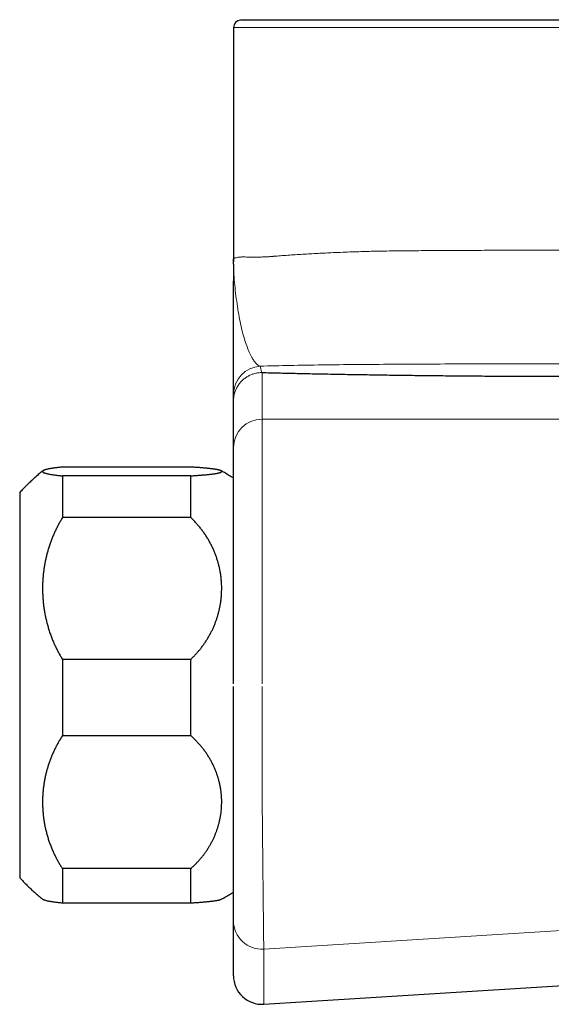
# Model space of a CAD drawing. Header units: millimetres. Extents: x 8 to 693, y 12 to 484.
# Tile 42 of 46: x 543 to 580, y 368 to 437. Entities that reach past the tile are written whole.
import ezdxf

# ---------------------------------------------------------------- set-up
doc = ezdxf.new("R2010")
doc.units = ezdxf.units.MM

msp = doc.modelspace()

# ---------------------------------------------------------------- linework, layer by layer
at = {"color": 7, "linetype": 'Continuous', "lineweight": 30}
for p, q in [((582.058, 436.97), (558.558, 436.97)), ((558.058, 436.47), (558.058, 420.251)), ((558.059, 420.258), (558.058, 420.153)), ((558.058, 419.885), (558.058, 420.251)), ((558.06, 420.153), (558.062, 420.053)), ((558.058, 407.022), (558.058, 410.281)), ((558.058, 397.17), (558.058, 407.022)), ((555.058, 405.653), (546.058, 405.653)), ((546.058, 405.04), (546.058, 402.11)), ((555.058, 405.04), (546.058, 405.04)), ((555.058, 402.11), (555.058, 405.04)), ((543.058, 403.87), (543.058, 382.986)), ((555.058, 402.11), (546.058, 402.11)), ((558.058, 390.467), (558.058, 397.17)), ((546.058, 392.175), (546.058, 386.827)), ((555.058, 392.175), (546.058, 392.175)), ((555.058, 386.827), (555.058, 392.175)), ((558.058, 383.75), (558.058, 390.27)), ((546.058, 386.827), (555.058, 386.827)), ((543.058, 382.986), (543.058, 376.87)), ((546.058, 377.504), (546.058, 375.086)), ((555.058, 377.504), (546.058, 377.504)), ((555.058, 375.086), (555.058, 377.504)), ((555.058, 375.086), (546.058, 375.086)), ((558.058, 369.996), (558.058, 373.848)), ((560.182, 367.999), (591.56, 369.952))]:
    msp.add_line(p, q, dxfattribs=at)
at = {"color": 252, "linetype": 'Continuous', "lineweight": 0}
for p, q in [((558.828, 437.015), (582.058, 437.015)), ((558.058, 436.47), (582.058, 436.47)), ((560.058, 412.279), (560.058, 409.014)), ((560.058, 409.014), (560.058, 397.37)), ((560.058, 409.014), (586.918, 409.014)), ((560.058, 397.37), (560.058, 390.47)), ((560.058, 390.27), (560.058, 383.556)), ((560.182, 371.861), (560.182, 367.999))]:
    msp.add_line(p, q, dxfattribs=at)
at = {"color": 7, "linetype": 'Continuous', "lineweight": 30, "flags": 128}
msp.add_lwpolyline([(558.828, 437.015), (558.827, 436.976), (558.827, 436.97)], dxfattribs=at)
at = {"color": 252, "linetype": 'Continuous', "lineweight": 0, "flags": 128}
msp.add_lwpolyline([(560.182, 371.861), (563.538, 372.072), (566.895, 372.284), (570.251, 372.496), (573.607, 372.707), (576.963, 372.918), (580.319, 373.13), (583.675, 373.341), (587.031, 373.552)], dxfattribs=at)
at = {"color": 7, "linetype": 'Continuous', "lineweight": 30}
for centre, radius, start, end in [((558.558, 436.47), 0.5, 90, 180), ((560.058, 369.996), 2, 180, 273.56)]:
    msp.add_arc(centre, radius, start, end, dxfattribs=at)
at = {"color": 252, "linetype": 'Continuous', "lineweight": 0}
for centre, radius, start, end in [((560.058, 410.733), 1.999, 93.57564, 179.98572), ((560.054, 407.018), 1.996, 89.87782, 179.87505), ((560.054, 373.853), 1.996, 180.13799, 273.67579)]:
    msp.add_arc(centre, radius, start, end, dxfattribs=at)
for points, knots in [([(558.065, 420.257), (558.074, 420.27), (558.092, 420.295), (558.216, 420.329), (558.364, 420.355), (558.503, 420.371), (558.608, 420.381), (558.69, 420.386), (558.771, 420.388), (558.887, 420.38), (559.052, 420.375), (559.252, 420.371), (559.461, 420.37), (559.71, 420.371), (560.004, 420.378), (560.266, 420.388), (560.442, 420.398), (560.53, 420.403), (560.616, 420.408), (560.703, 420.414), (560.788, 420.421), (561.153, 420.451), (561.829, 420.504), (562.882, 420.573), (563.948, 420.633), (564.897, 420.678), (565.703, 420.713), (566.357, 420.737), (566.981, 420.758), (567.569, 420.775), (568.118, 420.788), (568.934, 420.802), (570.092, 420.815), (571.677, 420.829), (573.066, 420.838), (574.197, 420.843), (575.02, 420.846), (575.872, 420.848), (576.752, 420.85), (577.658, 420.852), (578.591, 420.852), (579.585, 420.853), (580.605, 420.851), (581.614, 420.843), (582.539, 420.831), (583.379, 420.813), (584.133, 420.79), (584.8, 420.761), (585.842, 420.702), (587.293, 420.55), (589.169, 420.231), (590.378, 419.917), (590.993, 419.757)], [0, 0, 0, 0, 0.029286, 0.057916, 0.081465, 0.095793, 0.107262, 0.11438, 0.119669, 0.129334, 0.144289, 0.158635, 0.17237, 0.185495, 0.204516, 0.222093, 0.226458, 0.230724, 0.234892, 0.23896, 0.24293, 0.246801, 0.289278, 0.328579, 0.364704, 0.397653, 0.417856, 0.436647, 0.454026, 0.469994, 0.484549, 0.497693, 0.533724, 0.572049, 0.612667, 0.630781, 0.649317, 0.668275, 0.687654, 0.707455, 0.727677, 0.748321, 0.771732, 0.793333, 0.813124, 0.831105, 0.847279, 0.861646, 0.87421, 0.914781, 0.956656, 1, 1, 1, 1]), ([(558.062, 420.053), (558.064, 419.873), (558.069, 419.446), (558.11, 418.793), (558.18, 418.042), (558.277, 417.281), (558.39, 416.541), (558.519, 415.842), (558.66, 415.208), (558.816, 414.646), (558.985, 414.143), (559.163, 413.705), (559.334, 413.359), (559.494, 413.098), (559.642, 412.912), (559.788, 412.78), (559.885, 412.746), (559.933, 412.728)], [0, 0, 0, 0, 0.0552112, 0.1308074, 0.2066072, 0.2818235, 0.3559396, 0.4291592, 0.5017978, 0.5729684, 0.6441431, 0.7149066, 0.7848712, 0.8392216, 0.8931124, 0.9466563, 1, 1, 1, 1]), ([(590.156, 412.339), (589.408, 412.443), (587.89, 412.655), (585.421, 412.805), (582.823, 412.876), (580.097, 412.894), (577.327, 412.893), (574.571, 412.887), (571.861, 412.876), (569.222, 412.863), (566.682, 412.844), (564.269, 412.819), (561.991, 412.784), (560.62, 412.747), (559.934, 412.728)], [0, 0, 0, 0, 0.072429, 0.146932, 0.227285, 0.311611, 0.397419, 0.483312, 0.56948, 0.656042, 0.742474, 0.828431, 0.914225, 1, 1, 1, 1]), ([(558.058, 410.281), (558.059, 410.322), (558.06, 410.404), (558.072, 410.525), (558.09, 410.643), (558.115, 410.758), (558.146, 410.871), (558.183, 410.979), (558.225, 411.084), (558.278, 411.196), (558.343, 411.313), (558.421, 411.433), (558.506, 411.544), (558.597, 411.648), (558.692, 411.743), (558.791, 411.829), (558.893, 411.907), (558.998, 411.977), (559.104, 412.039), (559.211, 412.093), (559.318, 412.139), (559.432, 412.181), (559.552, 412.216), (559.678, 412.245), (559.801, 412.264), (559.921, 412.276), (559.999, 412.278), (560.038, 412.28)], [0, 0, 0, 0, 0.03942, 0.078313, 0.116679, 0.154518, 0.19183, 0.228615, 0.264873, 0.300604, 0.347422, 0.393303, 0.438247, 0.482254, 0.525326, 0.56746, 0.608658, 0.648919, 0.688243, 0.726631, 0.764082, 0.800596, 0.843175, 0.884404, 0.924285, 0.962817, 1, 1, 1, 1]), ([(559.933, 412.728), (559.949, 412.665), (559.973, 412.569), (560.01, 412.414), (560.029, 412.324), (560.038, 412.28)], [0, 0, 0, 0, 0.499916, 0.749967, 1, 1, 1, 1]), ([(560.058, 383.556), (560.061, 383.257), (560.067, 382.662), (560.076, 381.781), (560.084, 380.917), (560.093, 380.071), (560.101, 379.249), (560.109, 378.453), (560.117, 377.685), (560.124, 376.951), (560.132, 376.252), (560.139, 375.593), (560.145, 374.978), (560.151, 374.413), (560.157, 373.898), (560.162, 373.437), (560.167, 373.029), (560.171, 372.676), (560.175, 372.38), (560.178, 372.144), (560.181, 371.963), (560.182, 371.895), (560.182, 371.861)], [0, 0, 0, 0, 0.050203, 0.100261, 0.15022, 0.20012, 0.249995, 0.299879, 0.349804, 0.399808, 0.449931, 0.500222, 0.550506, 0.600608, 0.650579, 0.700462, 0.750294, 0.800113, 0.849953, 0.899852, 0.949851, 1, 1, 1, 1])]:
    msp.add_open_spline(points, degree=3, knots=knots, dxfattribs=at)
at = {"color": 7, "linetype": 'Continuous', "lineweight": 30}
for points, knots in [([(558.058, 419.869), (558.058, 419.863), (558.058, 419.849), (558.058, 419.828), (558.058, 419.807), (558.058, 419.788), (558.058, 419.77), (558.058, 419.749), (558.058, 419.725), (558.058, 419.696), (558.058, 419.665), (558.058, 419.632), (558.058, 419.594), (558.058, 419.551), (558.058, 419.503), (558.058, 419.458), (558.058, 419.418), (558.058, 419.382), (558.058, 419.348), (558.058, 419.31), (558.058, 419.267), (558.058, 419.219), (558.058, 419.164), (558.058, 419.102), (558.058, 419.035), (558.058, 418.963), (558.058, 418.886), (558.058, 418.804), (558.058, 418.746), (558.058, 418.717)], [0, 0, 0, 0, 0.0143596, 0.0357218, 0.0536637, 0.0684616, 0.0840452, 0.1016856, 0.1213826, 0.1472373, 0.1757424, 0.2042913, 0.2320954, 0.2755537, 0.3170588, 0.3566109, 0.3946675, 0.4213945, 0.4515951, 0.4852694, 0.5224173, 0.563039, 0.6124777, 0.6662436, 0.7243371, 0.7867588, 0.8535092, 0.9245892, 1, 1, 1, 1]), ([(558.058, 418.739), (558.058, 418.735), (558.058, 418.703), (558.058, 418.671), (558.058, 418.643)], [0, 0, 0, 0, 0.133001, 1, 1, 1, 1]), ([(558.058, 410.733), (558.058, 410.74), (558.058, 410.753), (558.058, 410.785), (558.058, 410.828), (558.058, 410.881), (558.058, 410.943), (558.058, 411.014), (558.058, 411.094), (558.058, 411.182), (558.058, 411.285), (558.058, 411.404), (558.058, 411.54), (558.058, 411.687), (558.058, 411.844), (558.058, 412.01), (558.058, 412.186), (558.058, 412.371), (558.058, 412.565), (558.058, 412.767), (558.058, 412.978), (558.058, 413.196), (558.058, 413.418), (558.058, 413.642), (558.058, 413.868), (558.058, 414.1), (558.058, 414.341), (558.058, 414.593), (558.058, 414.857), (558.058, 415.133), (558.058, 415.415), (558.058, 415.703), (558.058, 415.995), (558.058, 416.348), (558.058, 416.764), (558.058, 417.243), (558.058, 417.685), (558.058, 418.088), (558.058, 418.419), (558.058, 418.627), (558.058, 418.715)], [0, 0, 0, 0, 0.02255, 0.045028, 0.067448, 0.089821, 0.112159, 0.134072, 0.155969, 0.177857, 0.199745, 0.225809, 0.25189, 0.277996, 0.304134, 0.330301, 0.356488, 0.382689, 0.408895, 0.435096, 0.461283, 0.487446, 0.513575, 0.53817, 0.562716, 0.587216, 0.611696, 0.636166, 0.662113, 0.68806, 0.714011, 0.739969, 0.765936, 0.791912, 0.832751, 0.873608, 0.914468, 0.945733, 0.976991, 1, 1, 1, 1]), ([(560.038, 412.28), (560.042, 412.28), (560.05, 412.28), (560.056, 412.279), (560.059, 412.279)], [0, 0, 0, 0, 0.558951, 1, 1, 1, 1]), ([(560.058, 412.279), (560.249, 412.275), (560.629, 412.266), (561.207, 412.252), (561.79, 412.239), (562.379, 412.227), (562.974, 412.214), (563.574, 412.202), (564.199, 412.189), (564.851, 412.177), (565.531, 412.164), (566.216, 412.152), (566.908, 412.141), (567.605, 412.129), (568.306, 412.119), (569.01, 412.108), (569.719, 412.098), (570.432, 412.089), (571.144, 412.08), (571.856, 412.072), (572.568, 412.065), (573.283, 412.057), (573.985, 412.051), (574.672, 412.045), (575.343, 412.04), (576.015, 412.035), (576.688, 412.031), (577.362, 412.027), (578.037, 412.024), (578.736, 412.021), (579.458, 412.019), (580.204, 412.017), (580.952, 412.016), (581.7, 412.015), (582.406, 412.015), (583.068, 412.016), (583.685, 412.017), (584.299, 412.018), (584.91, 412.02), (585.519, 412.022), (586.166, 412.025), (586.852, 412.028), (587.577, 412.032), (588.306, 412.037), (588.792, 412.04), (589.036, 412.042)], [0, 0, 0, 0, 0.0224849, 0.0449436, 0.0673827, 0.0898087, 0.1122281, 0.1346475, 0.1570735, 0.1817573, 0.2064656, 0.2312071, 0.2559846, 0.2807321, 0.3054409, 0.3301195, 0.3547765, 0.3794208, 0.4040608, 0.4282653, 0.4524823, 0.4767201, 0.500987, 0.5235144, 0.5460042, 0.5684628, 0.5908968, 0.6133125, 0.6357165, 0.6581153, 0.6827558, 0.7074066, 0.7320764, 0.7567896, 0.7814795, 0.8019422, 0.8223082, 0.8425821, 0.862769, 0.8828953, 0.9031077, 0.927075, 0.9512076, 0.9755134, 1, 1, 1, 1]), ([(558.058, 410.281), (558.058, 410.316), (558.058, 410.385), (558.058, 410.477), (558.058, 410.566), (558.058, 410.653), (558.058, 410.707), (558.058, 410.733)], [0, 0, 0, 0, 0.186664, 0.373331, 0.559999, 0.780001, 1, 1, 1, 1]), ([(544.691, 405.392), (544.653, 405.361), (544.52, 405.255), (544.302, 405.071), (544.038, 404.839), (543.784, 404.605), (543.536, 404.366), (543.294, 404.121), (543.137, 403.953), (543.058, 403.87)], [0, 0, 0, 0, 0.065286, 0.228862, 0.38309, 0.537318, 0.691545, 0.845772, 1, 1, 1, 1]), ([(546.058, 405.653), (546.01, 405.649), (545.914, 405.639), (545.78, 405.624), (545.652, 405.608), (545.532, 405.593), (545.419, 405.577), (545.314, 405.561), (545.215, 405.545), (545.125, 405.529), (545.042, 405.512), (544.967, 405.495), (544.9, 405.478), (544.842, 405.461), (544.792, 405.444), (544.75, 405.427), (544.716, 405.41), (544.69, 405.393), (544.672, 405.376), (544.663, 405.359), (544.661, 405.342), (544.668, 405.324), (544.682, 405.307), (544.706, 405.289), (544.739, 405.271), (544.781, 405.253), (544.832, 405.235), (544.894, 405.217), (544.964, 405.199), (545.044, 405.181), (545.134, 405.163), (545.233, 405.145), (545.341, 405.128), (545.46, 405.11), (545.591, 405.093), (545.719, 405.077), (545.839, 405.063), (545.945, 405.052), (546.021, 405.044), (546.058, 405.04)], [0, 0, 0, 0, 0.026166, 0.052333, 0.078582, 0.104831, 0.131233, 0.157655, 0.184574, 0.211498, 0.238417, 0.265514, 0.292617, 0.319714, 0.34654, 0.373366, 0.400265, 0.427164, 0.454201, 0.481255, 0.507924, 0.53461, 0.562637, 0.590665, 0.618774, 0.646884, 0.675708, 0.704533, 0.733451, 0.762368, 0.791466, 0.820589, 0.849217, 0.877869, 0.908337, 0.938806, 0.959203, 0.979603, 1, 1, 1, 1]), ([(555.058, 405.04), (555.107, 405.043), (555.203, 405.049), (555.343, 405.057), (555.478, 405.067), (555.609, 405.076), (555.736, 405.085), (555.859, 405.095), (555.978, 405.105), (556.092, 405.115), (556.201, 405.126), (556.305, 405.137), (556.405, 405.147), (556.497, 405.158), (556.584, 405.169), (556.665, 405.18), (556.741, 405.191), (556.811, 405.203), (556.877, 405.214), (556.937, 405.225), (556.992, 405.237), (557.041, 405.249), (557.085, 405.261), (557.124, 405.273), (557.156, 405.285), (557.183, 405.297), (557.204, 405.31), (557.22, 405.322), (557.229, 405.335), (557.231, 405.347), (557.228, 405.36), (557.218, 405.373), (557.202, 405.385), (557.18, 405.398), (557.15, 405.411), (557.114, 405.424), (557.072, 405.437), (557.023, 405.449), (556.968, 405.462), (556.907, 405.474), (556.84, 405.486), (556.766, 405.498), (556.686, 405.51), (556.599, 405.522), (556.505, 405.534), (556.404, 405.546), (556.296, 405.558), (556.181, 405.57), (556.06, 405.581), (555.933, 405.592), (555.802, 405.603), (555.665, 405.614), (555.523, 405.624), (555.374, 405.634), (555.22, 405.644), (555.112, 405.65), (555.058, 405.653)], [0, 0, 0, 0, 0.017366, 0.034736, 0.052102, 0.069591, 0.087084, 0.104573, 0.122437, 0.140305, 0.158169, 0.176158, 0.194151, 0.21214, 0.229699, 0.247262, 0.264822, 0.282493, 0.300167, 0.317838, 0.335852, 0.353869, 0.371883, 0.390012, 0.408145, 0.426274, 0.444857, 0.463444, 0.482028, 0.500735, 0.519446, 0.538153, 0.557251, 0.576354, 0.595452, 0.614686, 0.633924, 0.653158, 0.672068, 0.690981, 0.70989, 0.728937, 0.747987, 0.767033, 0.786523, 0.806017, 0.825507, 0.845156, 0.864809, 0.884458, 0.903632, 0.92281, 0.941984, 0.961321, 0.980663, 1, 1, 1, 1]), ([(558.058, 404.87), (557.952, 404.937), (557.741, 405.072), (557.456, 405.243), (557.275, 405.343), (557.204, 405.383)], [0, 0, 0, 0, 0.377699, 0.755397, 1, 1, 1, 1]), ([(546.058, 402.11), (546.01, 402.031), (545.914, 401.872), (545.779, 401.628), (545.652, 401.382), (545.532, 401.132), (545.419, 400.878), (545.314, 400.62), (545.215, 400.356), (545.124, 400.089), (545.041, 399.819), (544.966, 399.547), (544.9, 399.274), (544.842, 399), (544.792, 398.725), (544.75, 398.45), (544.716, 398.173), (544.69, 397.895), (544.672, 397.616), (544.663, 397.338), (544.661, 397.06), (544.668, 396.78), (544.682, 396.494), (544.706, 396.204), (544.739, 395.915), (544.781, 395.624), (544.832, 395.332), (544.894, 395.038), (544.964, 394.746), (545.044, 394.455), (545.134, 394.165), (545.233, 393.879), (545.341, 393.596), (545.451, 393.332), (545.564, 393.085), (545.677, 392.853), (545.797, 392.624), (545.924, 392.397), (546.013, 392.249), (546.058, 392.175)], [0, 0, 0, 0, 0.0262024, 0.0524151, 0.0786282, 0.1048312, 0.1312432, 0.1576554, 0.1846482, 0.2116605, 0.2386831, 0.2657064, 0.2927202, 0.3197141, 0.3465719, 0.3734389, 0.400306, 0.427164, 0.4542094, 0.4812547, 0.5079321, 0.5346095, 0.5626729, 0.5907465, 0.6188201, 0.6468833, 0.6757488, 0.704626, 0.7335028, 0.7623679, 0.7914783, 0.8205887, 0.8492288, 0.8778689, 0.9022872, 0.926718, 0.9511525, 0.9755824, 1, 1, 1, 1]), ([(555.058, 392.175), (555.116, 392.23), (555.232, 392.342), (555.399, 392.516), (555.559, 392.694), (555.712, 392.877), (555.86, 393.067), (556.002, 393.262), (556.137, 393.464), (556.266, 393.669), (556.386, 393.878), (556.498, 394.089), (556.602, 394.302), (556.697, 394.517), (556.785, 394.734), (556.865, 394.954), (556.937, 395.178), (557.003, 395.405), (557.06, 395.637), (557.11, 395.869), (557.151, 396.104), (557.184, 396.341), (557.208, 396.582), (557.224, 396.826), (557.231, 397.071), (557.23, 397.315), (557.219, 397.561), (557.199, 397.81), (557.169, 398.06), (557.13, 398.309), (557.081, 398.556), (557.024, 398.801), (556.957, 399.044), (556.881, 399.283), (556.797, 399.52), (556.703, 399.755), (556.599, 399.988), (556.485, 400.221), (556.361, 400.453), (556.227, 400.68), (556.084, 400.903), (555.933, 401.119), (555.775, 401.33), (555.608, 401.534), (555.433, 401.732), (555.251, 401.925), (555.122, 402.049), (555.058, 402.11)], [0, 0, 0, 0, 0.020902, 0.041822, 0.062749, 0.08367, 0.104573, 0.126074, 0.147593, 0.169118, 0.190638, 0.21214, 0.233268, 0.254413, 0.275564, 0.296709, 0.317838, 0.339514, 0.361207, 0.382905, 0.404598, 0.426275, 0.448639, 0.47102, 0.493408, 0.51579, 0.538154, 0.561142, 0.58415, 0.607164, 0.630171, 0.653159, 0.675921, 0.698703, 0.721491, 0.744272, 0.767034, 0.790504, 0.813997, 0.837497, 0.860989, 0.884459, 0.907552, 0.930668, 0.953792, 0.976908, 1, 1, 1, 1]), ([(546.058, 386.827), (546.01, 386.752), (545.914, 386.602), (545.779, 386.374), (545.652, 386.143), (545.532, 385.908), (545.419, 385.671), (545.314, 385.428), (545.215, 385.181), (545.124, 384.93), (545.041, 384.677), (544.966, 384.422), (544.9, 384.165), (544.842, 383.908), (544.792, 383.65), (544.75, 383.392), (544.716, 383.132), (544.69, 382.872), (544.672, 382.61), (544.663, 382.349), (544.661, 382.088), (544.668, 381.825), (544.682, 381.557), (544.706, 381.285), (544.739, 381.014), (544.781, 380.741), (544.832, 380.466), (544.894, 380.191), (544.964, 379.916), (545.044, 379.643), (545.134, 379.372), (545.233, 379.103), (545.341, 378.838), (545.451, 378.59), (545.564, 378.358), (545.677, 378.14), (545.797, 377.925), (545.924, 377.713), (546.013, 377.574), (546.058, 377.504)], [0, 0, 0, 0, 0.026202, 0.052415, 0.078628, 0.104831, 0.131243, 0.157655, 0.184648, 0.211661, 0.238683, 0.265706, 0.29272, 0.319714, 0.346572, 0.373439, 0.400306, 0.427164, 0.454209, 0.481255, 0.507932, 0.534609, 0.562673, 0.590747, 0.61882, 0.646883, 0.675749, 0.704626, 0.733503, 0.762368, 0.791478, 0.820589, 0.849229, 0.877869, 0.902287, 0.926718, 0.951152, 0.975582, 1, 1, 1, 1]), ([(555.058, 377.504), (555.116, 377.557), (555.232, 377.661), (555.399, 377.824), (555.559, 377.992), (555.712, 378.164), (555.86, 378.341), (556.002, 378.524), (556.137, 378.713), (556.266, 378.906), (556.386, 379.102), (556.498, 379.3), (556.602, 379.5), (556.697, 379.702), (556.785, 379.906), (556.865, 380.112), (556.937, 380.322), (557.003, 380.535), (557.06, 380.752), (557.11, 380.971), (557.151, 381.19), (557.184, 381.413), (557.208, 381.639), (557.224, 381.868), (557.231, 382.098), (557.23, 382.327), (557.219, 382.558), (557.199, 382.791), (557.169, 383.026), (557.13, 383.259), (557.081, 383.492), (557.024, 383.722), (556.957, 383.949), (556.881, 384.174), (556.797, 384.396), (556.703, 384.616), (556.599, 384.836), (556.485, 385.054), (556.361, 385.271), (556.227, 385.484), (556.084, 385.693), (555.933, 385.897), (555.775, 386.094), (555.608, 386.286), (555.433, 386.472), (555.251, 386.653), (555.122, 386.769), (555.058, 386.827)], [0, 0, 0, 0, 0.020902, 0.041822, 0.062749, 0.08367, 0.104573, 0.126074, 0.147593, 0.169118, 0.190638, 0.21214, 0.233268, 0.254413, 0.275564, 0.296709, 0.317838, 0.339514, 0.361207, 0.382905, 0.404598, 0.426275, 0.448639, 0.47102, 0.493408, 0.51579, 0.538154, 0.561142, 0.58415, 0.607164, 0.630171, 0.653159, 0.675921, 0.698703, 0.721491, 0.744272, 0.767034, 0.790504, 0.813997, 0.837497, 0.860989, 0.884459, 0.907552, 0.930668, 0.953792, 0.976908, 1, 1, 1, 1]), ([(558.058, 373.848), (558.058, 373.858), (558.058, 373.879), (558.058, 373.92), (558.058, 373.968), (558.058, 374.025), (558.058, 374.089), (558.058, 374.16), (558.058, 374.239), (558.058, 374.325), (558.058, 374.424), (558.058, 374.538), (558.058, 374.669), (558.058, 374.809), (558.058, 374.96), (558.058, 375.12), (558.058, 375.29), (558.058, 375.47), (558.058, 375.659), (558.058, 375.858), (558.058, 376.066), (558.058, 376.283), (558.058, 376.504), (558.058, 376.73), (558.058, 376.959), (558.058, 377.195), (558.058, 377.438), (558.058, 377.692), (558.058, 377.957), (558.058, 378.234), (558.058, 378.518), (558.058, 378.808), (558.058, 379.103), (558.058, 379.398), (558.058, 379.692), (558.058, 379.985), (558.058, 380.282), (558.058, 380.584), (558.058, 380.889), (558.058, 381.198), (558.058, 381.51), (558.058, 381.825), (558.058, 382.144), (558.058, 382.463), (558.058, 382.783), (558.058, 383.104), (558.058, 383.426), (558.058, 383.642), (558.058, 383.75)], [0, 0, 0, 0, 0.019845, 0.039645, 0.059404, 0.079128, 0.09882, 0.118133, 0.137423, 0.156693, 0.175946, 0.198848, 0.221738, 0.244618, 0.267496, 0.290376, 0.313263, 0.336162, 0.359079, 0.382018, 0.404987, 0.427989, 0.451032, 0.4728, 0.494615, 0.516453, 0.538249, 0.560008, 0.583048, 0.606056, 0.629038, 0.651997, 0.67494, 0.69787, 0.719483, 0.741093, 0.762704, 0.784318, 0.805941, 0.827575, 0.849225, 0.870894, 0.892587, 0.914308, 0.935673, 0.957073, 0.978514, 1, 1, 1, 1]), ([(543.058, 376.87), (543.141, 376.781), (543.308, 376.603), (543.566, 376.344), (543.83, 376.091), (544.1, 375.844), (544.376, 375.605), (544.573, 375.439), (544.68, 375.355), (544.691, 375.347)], [0, 0, 0, 0, 0.163575, 0.327149, 0.490723, 0.654298, 0.817873, 0.981449, 1, 1, 1, 1]), ([(557.189, 375.347), (557.269, 375.392), (557.456, 375.497), (557.747, 375.671), (557.954, 375.803), (558.058, 375.87)], [0, 0, 0, 0, 0.271267, 0.635633, 1, 1, 1, 1]), ([(546.058, 375.086), (546.01, 375.091), (545.914, 375.1), (545.78, 375.115), (545.652, 375.131), (545.532, 375.146), (545.419, 375.162), (545.314, 375.178), (545.215, 375.194), (545.125, 375.21), (545.042, 375.227), (544.967, 375.244), (544.9, 375.261), (544.842, 375.278), (544.792, 375.295), (544.75, 375.312), (544.717, 375.329), (544.697, 375.34), (544.691, 375.346), (544.691, 375.347)], [0, 0, 0, 0, 0.061049, 0.122098, 0.18334, 0.244582, 0.306181, 0.367826, 0.43063, 0.493446, 0.556251, 0.619472, 0.682704, 0.745926, 0.808513, 0.871101, 0.933859, 0.996617, 1, 1, 1, 1]), ([(557.189, 375.347), (557.185, 375.345), (557.175, 375.339), (557.15, 375.328), (557.114, 375.315), (557.072, 375.303), (557.023, 375.29), (556.968, 375.277), (556.907, 375.265), (556.84, 375.253), (556.766, 375.241), (556.686, 375.229), (556.599, 375.217), (556.505, 375.205), (556.404, 375.193), (556.296, 375.181), (556.181, 375.169), (556.06, 375.158), (555.933, 375.147), (555.802, 375.136), (555.665, 375.125), (555.523, 375.115), (555.374, 375.105), (555.22, 375.095), (555.112, 375.089), (555.058, 375.086)], [0, 0, 0, 0, 0.020002, 0.064181, 0.108675, 0.153177, 0.19767, 0.241413, 0.285163, 0.328905, 0.372964, 0.417032, 0.46109, 0.506175, 0.55127, 0.596354, 0.641807, 0.687271, 0.732723, 0.777077, 0.821442, 0.865795, 0.910527, 0.955269, 1, 1, 1, 1])]:
    msp.add_open_spline(points, degree=3, knots=knots, dxfattribs=at)

doc.saveas('drawing.dxf')
